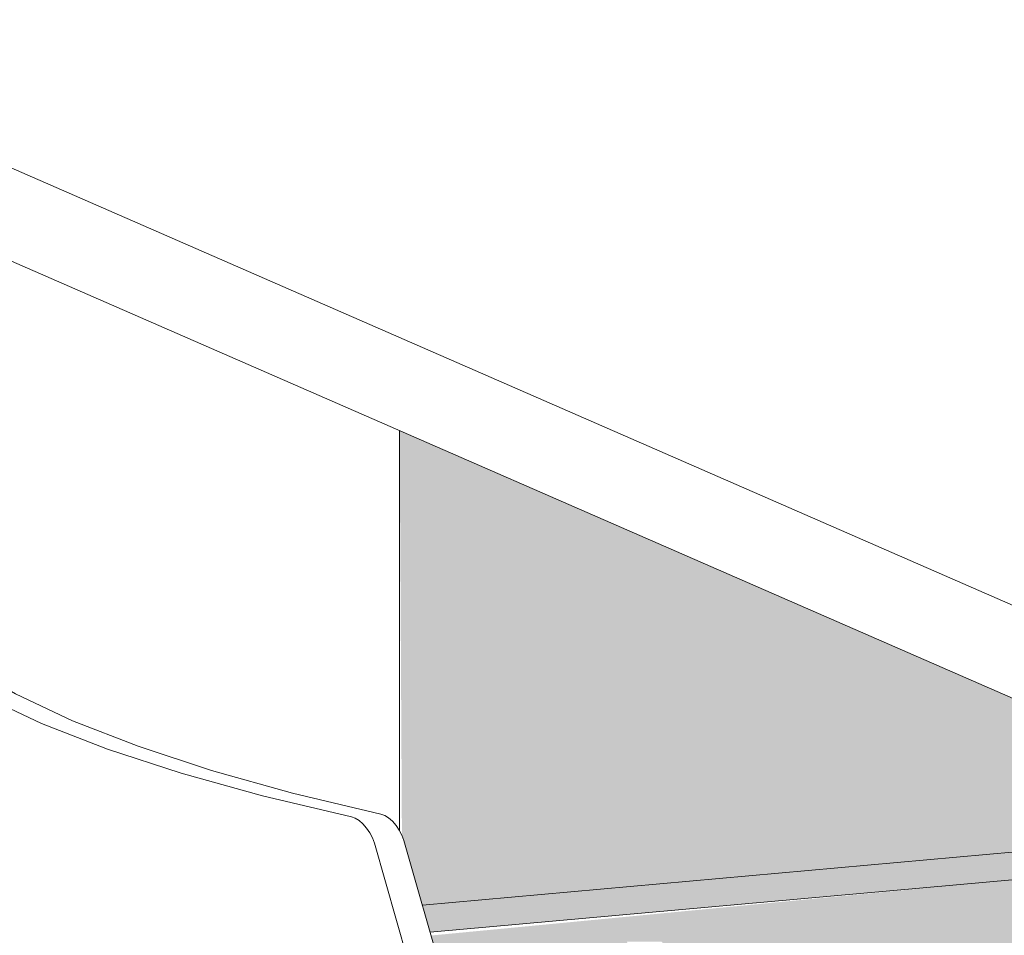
# Model space of a CAD drawing. Header units: millimetres. Extents: x -2180 to 91692, y -6418 to 21859.
# Tile 193 of 256: x 70221 to 70532, y -2841 to -2552. Entities that reach past the tile are written whole.
import ezdxf

# ---------------------------------------------------------------- set-up
doc = ezdxf.new("R2010")
doc.units = ezdxf.units.MM
for name, color, linetype, lineweight in [('Chair', 7, 'Continuous', 9), ('Doors', 7, 'Continuous', 9), ('Furniture', 7, 'Continuous', 9), ('Walls', 7, 'Continuous', 9)]:
    doc.layers.add(name, color=color, linetype=linetype, lineweight=lineweight)
doc.layers.add('Doors-10', color=9, linetype='Continuous', lineweight=9, true_color=0x808080)
doc.layers.add('Doors-4', color=7, linetype='Continuous', lineweight=9, true_color=0xc18479)

# ---------------------------------------------------------------- blocks, each defined once
blk = doc.blocks.new('SMA_D02_ 2-poolne - SU-P-02 - 1500x2100-1932010-3D-kunsti lähteülesanne')
at = {"layer": 'Doors-4'}
h = blk.add_hatch(color=256, dxfattribs=at)
h.paths.add_polyline_path([(12072.33, -2831.69), (12259.72, -2814.8), (12259.72, -2766.79), (12065.15, -2681.8), (12065.87, -2809.56), (12069, -2819.98)], flags=0)
h.paths.add_polyline_path([(12823, -2317.88), (12830.56, -2290.04), (12837.34, -2265.45), (12843.22, -2260.35), (12853.25, -2259.44), (12910.1, -2277.23), (12932.26, -2284.79), (12932.26, -1804.57), (12823, -1814.41), (12823, -2317.44)], flags=0)
h.paths.add_polyline_path([(12823, -1617.3), (12932.26, -1607.45), (12932.26, -1510.53), (12823, -1520.38), (12823, -1598.59)], flags=0)
h = blk.add_hatch(color=256, dxfattribs=at)
h.paths.add_polyline_path([(12074.75, -2840.19), (12259.72, -2823.52), (12259.72, -2814.8), (12072.33, -2831.69), (12074.34, -2838.74)], flags=0)
h.paths.add_polyline_path([(13242.63, -2734.94), (13265.81, -2731.98), (13250.92, -2725.48), (13226.08, -2727.72), (13240.58, -2734.05)], flags=0)
h = blk.add_hatch(color=256, dxfattribs=at)
h.paths.add_polyline_path([(12082.34, -2868.91), (12141.45, -2862.94), (12136.96, -2843.24), (12147.91, -2843.24), (12159.62, -2853.96), (12169.5, -2861.06), (12259.72, -2852.84), (12259.72, -2823.52), (12075.06, -2841.25), (12080.37, -2860.92)], flags=0)
h.paths.add_polyline_path([(12367.81, -2843.18), (12423.2, -2838.19), (12367.81, -2814.86), (12367.81, -2838.74)], flags=0)
h.paths.add_polyline_path([(13265.71, -2745.03), (13265.65, -2732.87), (13242.63, -2734.94), (13265.65, -2745)], flags=0)
at = {"layer": 'Doors'}
for p, q in [((12072.33, -2831.69), (12259.72, -2814.8)), ((12259.72, -2823.52), (12074.75, -2840.19))]:
    blk.add_line(p, q, dxfattribs=at)
blk = doc.blocks.new('laud_1800x900 - laud_1800x900-1235937-3D-kunsti lähteülesanne')
at = {"layer": 'Furniture'}
for p, q in [((12276.27, -2744.61), (11593.27, -2446.29)), ((11593.27, -2475.7), (12276.27, -2774.01))]:
    blk.add_line(p, q, dxfattribs=at)
blk = doc.blocks.new('Furniture_Chairs_Great-Openings_Sparkeology-SLY_Chair - Standard-2032280-3D-kunsti lähteülesanne')
at = {"layer": 'Chair'}
for points in [[(12049.91, -2803.74, 0), (12021.87, -2797.12, 0), (11996.14, -2789.99, 0), (11972.84, -2782.37, 0), (11952.09, -2774.28, 0), (11933.96, -2765.76, 0), (11918.53, -2756.84, 0), (11905.84, -2747.55, 0), (11895.91, -2737.95, 0)], [(11905.93, -2737.05, 0), (11915.82, -2746.65, 0), (11928.45, -2755.94, 0), (11943.81, -2764.86, 0), (11961.86, -2773.39, 0), (11982.52, -2781.48, 0), (12005.72, -2789.11, 0), (12031.34, -2796.26, 0), (12059.26, -2802.89, 0)], [(12057.2, -2812.07, 0), (12056.56, -2810.4, 0), (12055.7, -2808.79, 0), (12054.68, -2807.31, 0), (12053.54, -2806.01, 0), (12052.33, -2804.95, 0), (12051.1, -2804.17, 0), (12049.91, -2803.74, 0)], [(12059.26, -2802.89, 0), (12060.45, -2803.33, 0), (12061.67, -2804.1, 0), (12062.88, -2805.17, 0), (12064.01, -2806.47, 0), (12065.02, -2807.95, 0), (12065.87, -2809.56, 0), (12066.51, -2811.23, 0)], [(12110.91, -3156.23, 0), (12109.35, -3106.16, 0), (12107.89, -3055.31, 0), (12102.24, -3005.27, 0), (12093.42, -2956.31, 0), (12082.71, -2908.76, 0), (12071.08, -2860.92, 0), (12057.2, -2812.07, 0)], [(12066.51, -2811.23, 0), (12078.56, -2853.54, 0), (12089.05, -2896.19, 0), (12098.59, -2937.39, 0), (12107.2, -2979.99, 0), (12113.73, -3023.15, 0), (12117.54, -3067.06, 0), (12118.19, -3112.05, 0), (12119.98, -3155.41, 0)]]:
    blk.add_polyline3d(points, dxfattribs=at)

msp = doc.modelspace()

# ---------------------------------------------------------------- linework, layer by layer
at = {"layer": 'Walls'}
msp.add_line((70341.04, -2808.19), (70341.04, -2681.8), dxfattribs=at)

# ---------------------------------------------------------------- block references
at = {"layer": 'Doors-10'}
msp.add_blockref('SMA_D02_ 2-poolne - SU-P-02 - 1500x2100-1932010-3D-kunsti lähteülesanne', (58275.89, 0), dxfattribs=at)
at = {"layer": 'Furniture'}
for name in ['laud_1800x900 - laud_1800x900-1235937-3D-kunsti lähteülesanne', 'Furniture_Chairs_Great-Openings_Sparkeology-SLY_Chair - Standard-2032280-3D-kunsti lähteülesanne']:
    msp.add_blockref(name, (58275.89, 0), dxfattribs=at)

doc.saveas('drawing.dxf')
